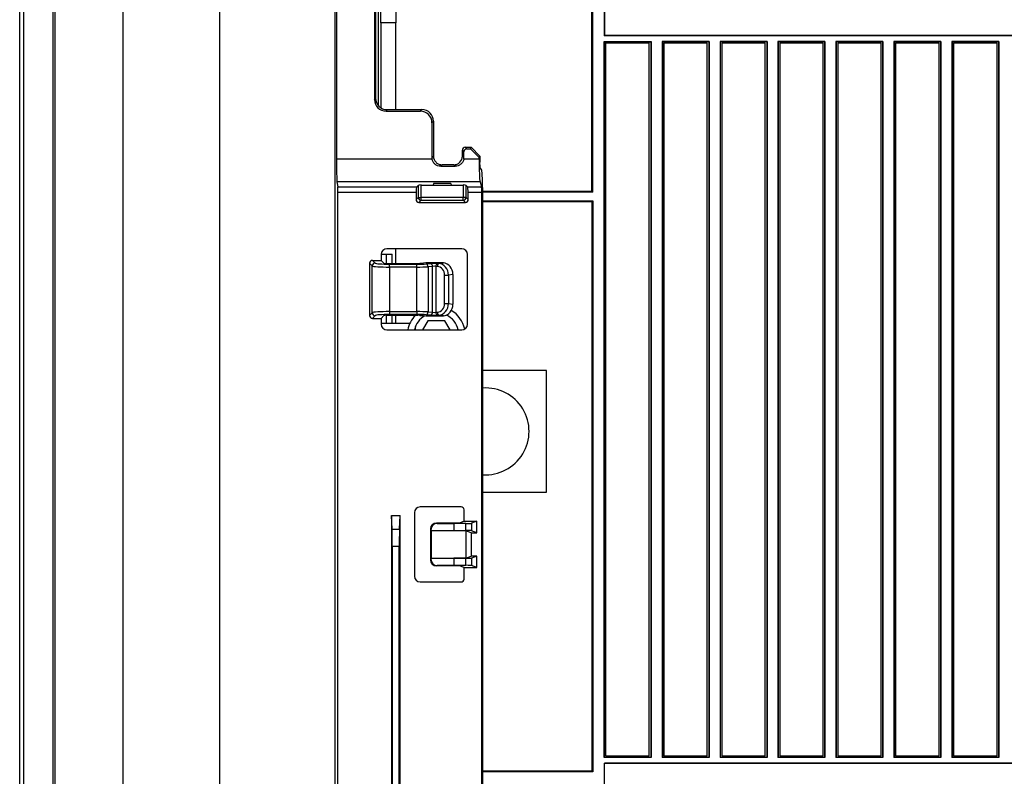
# Model space of a CAD drawing. Header units: millimetres. Extents: x 25 to 1935, y 715 to 2336.
# Tile 200 of 252: x 1641 to 1675, y 938 to 964. Entities that reach past the tile are written whole.
import ezdxf

# ---------------------------------------------------------------- set-up
doc = ezdxf.new("R2010")
doc.units = ezdxf.units.MM
doc.header["$LTSCALE"] = 2
doc.layers.get('0').update_dxf_attribs({"color": 2})

msp = doc.modelspace()

# ---------------------------------------------------------------- linework, layer by layer
at = {"color": 2, "linetype": 'Continuous', "lineweight": 30}
for p, q in [((1647.927, 1011.32), (1647.927, 916.32)), ((1651.927, 916.32), (1651.927, 1011.32)), ((1642.193, 919.645), (1642.193, 1008.196)), ((1642.252, 1008.196), (1642.252, 919.645)), ((1641.035, 919.977), (1641.035, 1007.864)), ((1641.174, 920.888), (1641.174, 1006.953)), ((1644.593, 997.02), (1644.593, 923.82)), ((1660.813, 958.07), (1660.813, 969.77)), ((1660.78, 958.104), (1660.78, 969.737)), ((1651.966, 968.62), (1651.966, 959.221)), ((1653.413, 961.054), (1653.413, 966.787)), ((1653.494, 963.92), (1653.494, 966.85)), ((1654.013, 966.92), (1654.013, 963.92)), ((1653.282, 966.575), (1653.282, 961.266)), ((1653.313, 966.523), (1653.313, 961.318)), ((1661.202, 964.369), (1661.202, 963.472)), ((1661.212, 964.359), (1661.212, 963.482)), ((1653.494, 963.92), (1653.494, 960.991)), ((1654.013, 963.92), (1653.494, 963.92)), ((1654.013, 960.92), (1654.013, 963.92)), ((1661.212, 963.482), (1661.202, 963.472)), ((1764.813, 963.472), (1661.202, 963.472)), ((1764.813, 963.482), (1661.212, 963.482)), ((1661.202, 963.272), (1662.825, 963.272)), ((1661.202, 938.569), (1661.202, 963.272)), ((1661.213, 963.26), (1661.202, 963.272)), ((1661.213, 963.26), (1662.813, 963.26)), ((1661.213, 938.58), (1661.213, 963.26)), ((1661.263, 963.22), (1662.763, 963.22)), ((1661.263, 938.62), (1661.263, 963.22)), ((1662.763, 938.62), (1662.763, 963.22)), ((1662.825, 963.272), (1662.813, 963.26)), ((1662.813, 963.26), (1662.813, 938.58)), ((1662.825, 963.272), (1662.825, 938.569)), ((1664.825, 963.272), (1663.202, 963.272)), ((1663.202, 963.272), (1663.202, 938.569)), ((1663.202, 963.272), (1663.213, 963.26)), ((1664.813, 963.26), (1663.213, 963.26)), ((1663.213, 963.26), (1663.213, 938.58)), ((1663.263, 963.22), (1664.763, 963.22)), ((1663.263, 963.22), (1663.263, 938.62)), ((1664.763, 938.62), (1664.763, 963.22)), ((1664.825, 963.272), (1664.813, 963.26)), ((1664.813, 963.26), (1664.813, 938.58)), ((1664.825, 963.272), (1664.825, 938.569)), ((1666.825, 963.272), (1665.202, 963.272)), ((1665.202, 963.272), (1665.202, 938.569)), ((1665.202, 963.272), (1665.213, 963.26)), ((1666.813, 963.26), (1665.213, 963.26)), ((1665.213, 963.26), (1665.213, 938.58)), ((1665.263, 963.22), (1666.763, 963.22)), ((1665.263, 963.22), (1665.263, 938.62)), ((1666.763, 938.62), (1666.763, 963.22)), ((1666.825, 963.272), (1666.813, 963.26)), ((1666.813, 963.26), (1666.813, 938.58)), ((1666.825, 963.272), (1666.825, 938.569)), ((1668.825, 963.272), (1667.202, 963.272)), ((1667.202, 963.272), (1667.202, 938.569)), ((1667.202, 963.272), (1667.213, 963.26)), ((1668.813, 963.26), (1667.213, 963.26)), ((1667.213, 963.26), (1667.213, 938.58)), ((1667.263, 963.22), (1668.763, 963.22)), ((1667.263, 963.22), (1667.263, 938.62)), ((1668.763, 938.62), (1668.763, 963.22)), ((1668.825, 963.272), (1668.813, 963.26)), ((1668.813, 963.26), (1668.813, 938.58)), ((1668.825, 963.272), (1668.825, 938.569)), ((1670.825, 963.272), (1669.202, 963.272)), ((1669.202, 963.272), (1669.202, 938.569)), ((1669.202, 963.272), (1669.213, 963.26)), ((1670.813, 963.26), (1669.213, 963.26)), ((1669.213, 963.26), (1669.213, 938.58)), ((1669.263, 963.22), (1670.763, 963.22)), ((1669.263, 963.22), (1669.263, 938.62)), ((1670.763, 938.62), (1670.763, 963.22)), ((1670.825, 963.272), (1670.813, 963.26)), ((1670.813, 963.26), (1670.813, 938.58)), ((1670.825, 963.272), (1670.825, 938.569)), ((1672.825, 963.272), (1671.202, 963.272)), ((1671.202, 963.272), (1671.202, 938.569)), ((1671.202, 963.272), (1671.213, 963.26)), ((1672.813, 963.26), (1671.213, 963.26)), ((1671.213, 963.26), (1671.213, 938.58)), ((1671.263, 963.22), (1672.763, 963.22)), ((1671.263, 963.22), (1671.263, 938.62)), ((1672.763, 938.62), (1672.763, 963.22)), ((1672.825, 963.272), (1672.813, 963.26)), ((1672.813, 963.26), (1672.813, 938.58)), ((1672.825, 963.272), (1672.825, 938.569)), ((1674.825, 963.272), (1673.202, 963.272)), ((1673.202, 963.272), (1673.202, 938.569)), ((1673.202, 963.272), (1673.213, 963.26)), ((1674.813, 963.26), (1673.213, 963.26)), ((1673.213, 963.26), (1673.213, 938.58)), ((1673.263, 963.22), (1673.263, 938.62)), ((1673.263, 963.22), (1674.763, 963.22)), ((1674.763, 938.62), (1674.763, 963.22)), ((1674.825, 963.272), (1674.813, 963.26)), ((1674.813, 963.26), (1674.813, 938.58)), ((1674.825, 963.272), (1674.825, 938.569)), ((1653.282, 961.266), (1653.313, 961.318)), ((1653.71, 960.92), (1653.678, 960.868)), ((1653.71, 960.92), (1654.915, 960.92)), ((1654.862, 960.868), (1654.915, 960.92)), ((1653.678, 960.868), (1654.862, 960.868)), ((1655.313, 960.522), (1655.261, 960.469)), ((1655.261, 960.469), (1655.261, 959.264)), ((1655.313, 960.522), (1655.313, 959.317)), ((1656.413, 959.62), (1656.465, 959.568)), ((1656.413, 959.62), (1656.613, 959.62)), ((1656.465, 959.568), (1656.591, 959.568)), ((1656.591, 959.568), (1656.613, 959.62)), ((1656.887, 959.272), (1656.591, 959.568)), ((1656.613, 959.62), (1656.919, 959.315)), ((1651.966, 959.221), (1655.264, 959.221)), ((1655.261, 959.264), (1655.313, 959.317)), ((1656.366, 959.468), (1656.313, 959.521)), ((1656.313, 959.317), (1656.313, 959.521)), ((1656.313, 959.317), (1656.366, 959.264)), ((1656.362, 959.221), (1656.887, 959.221)), ((1656.366, 959.264), (1656.366, 959.468)), ((1656.919, 959.315), (1656.887, 959.272)), ((1656.887, 959.221), (1656.887, 959.272)), ((1656.919, 959.315), (1656.919, 959.104)), ((1655.614, 959.02), (1655.563, 958.969)), ((1655.563, 958.969), (1656.063, 958.969)), ((1656.013, 959.02), (1655.614, 959.02)), ((1656.063, 958.969), (1656.013, 959.02)), ((1656.928, 958.904), (1656.975, 958.827)), ((1651.983, 958.433), (1652.009, 958.261)), ((1656.922, 958.433), (1651.983, 958.433)), ((1652.009, 958.261), (1654.742, 958.261)), ((1654.787, 958.306), (1654.742, 958.261)), ((1654.787, 958.306), (1654.787, 957.892)), ((1654.885, 958.32), (1655.303, 958.32)), ((1654.885, 957.892), (1654.885, 958.32)), ((1655.313, 958.373), (1655.303, 958.32)), ((1655.303, 958.32), (1655.924, 958.32)), ((1655.913, 958.373), (1655.313, 958.373)), ((1655.913, 958.373), (1655.924, 958.32)), ((1655.924, 958.32), (1656.341, 958.32)), ((1656.341, 958.32), (1656.341, 957.892)), ((1656.44, 958.306), (1656.484, 958.261)), ((1656.44, 957.892), (1656.44, 958.306)), ((1656.484, 958.261), (1656.973, 958.261)), ((1656.922, 958.433), (1656.973, 958.261)), ((1652.013, 933.458), (1652.013, 958.064)), ((1654.713, 958.064), (1652.013, 958.064)), ((1654.713, 958.064), (1654.713, 957.819)), ((1654.787, 957.892), (1654.713, 957.819)), ((1654.787, 957.892), (1654.885, 957.892)), ((1656.341, 957.892), (1654.885, 957.892)), ((1654.885, 957.794), (1654.885, 957.892)), ((1656.44, 957.892), (1656.341, 957.892)), ((1656.341, 957.794), (1656.341, 957.892)), ((1656.513, 957.819), (1656.44, 957.892)), ((1656.513, 957.819), (1656.513, 958.064)), ((1656.982, 958.064), (1656.513, 958.064)), ((1656.982, 910.721), (1656.982, 958.064)), ((1657.012, 958.104), (1660.78, 958.104)), ((1660.813, 958.07), (1657.013, 958.07)), ((1657.013, 910.734), (1657.013, 958.03)), ((1660.78, 958.104), (1660.813, 958.07)), ((1654.812, 957.72), (1654.885, 957.794)), ((1654.812, 957.72), (1656.415, 957.72)), ((1654.885, 957.794), (1656.341, 957.794)), ((1656.341, 957.794), (1656.415, 957.72)), ((1657.013, 957.77), (1660.813, 957.77)), ((1660.78, 957.737), (1657.013, 957.737)), ((1660.78, 957.737), (1660.813, 957.77)), ((1660.78, 957.737), (1660.78, 938.104)), ((1660.813, 957.77), (1660.813, 938.07)), ((1653.509, 955.922), (1653.509, 955.72)), ((1653.51, 955.937), (1653.69, 955.937)), ((1653.69, 955.937), (1653.89, 955.937)), ((1653.69, 955.616), (1653.69, 955.937)), ((1656.289, 956.121), (1653.708, 956.121)), ((1653.89, 955.937), (1653.894, 955.937)), ((1653.89, 955.615), (1653.89, 955.937)), ((1653.894, 955.615), (1653.894, 955.937)), ((1654.013, 955.615), (1654.013, 956.121)), ((1656.488, 953.519), (1656.488, 955.922)), ((1653.2, 955.529), (1653.108, 955.621)), ((1653.108, 955.621), (1653.108, 953.82)), ((1653.2, 953.912), (1653.2, 955.529)), ((1653.207, 955.72), (1653.299, 955.628)), ((1653.207, 955.72), (1653.509, 955.72)), ((1653.509, 955.72), (1653.606, 955.623)), ((1653.706, 955.615), (1654.778, 955.615)), ((1653.797, 955.489), (1653.797, 955.588)), ((1653.797, 955.588), (1654.741, 955.588)), ((1653.797, 955.489), (1653.797, 953.952)), ((1654.741, 955.489), (1653.797, 955.489)), ((1654.741, 955.489), (1654.741, 955.588)), ((1654.741, 953.952), (1654.741, 955.489)), ((1654.842, 955.618), (1654.969, 955.627)), ((1655.063, 955.599), (1655.215, 955.61)), ((1655.28, 955.51), (1655.127, 955.499)), ((1655.127, 955.499), (1655.127, 953.942)), ((1655.28, 953.931), (1655.28, 955.51)), ((1655.394, 955.512), (1655.394, 953.929)), ((1655.449, 955.509), (1655.394, 955.512)), ((1655.444, 955.612), (1655.499, 955.609)), ((1655.499, 955.609), (1655.652, 955.632)), ((1655.697, 955.209), (1655.834, 955.209)), ((1655.697, 954.232), (1655.697, 955.209)), ((1655.984, 955.231), (1655.834, 955.209)), ((1655.834, 955.209), (1655.834, 954.232)), ((1655.984, 955.231), (1655.984, 954.209)), ((1655.697, 954.232), (1655.834, 954.232)), ((1655.834, 954.232), (1655.984, 954.209)), ((1653.108, 953.82), (1653.2, 953.912)), ((1653.299, 953.813), (1653.207, 953.72)), ((1653.509, 953.72), (1653.606, 953.817)), ((1653.69, 953.537), (1653.69, 953.825)), ((1653.706, 953.825), (1654.778, 953.825)), ((1653.797, 953.952), (1654.741, 953.952)), ((1653.797, 953.952), (1653.797, 953.852)), ((1654.741, 953.852), (1653.797, 953.852)), ((1653.89, 953.537), (1653.89, 953.825)), ((1653.894, 953.537), (1653.894, 953.825)), ((1654.013, 953.537), (1654.013, 953.825)), ((1654.741, 953.952), (1654.741, 953.852)), ((1654.842, 953.823), (1654.969, 953.814)), ((1655.215, 953.831), (1655.063, 953.842)), ((1655.127, 953.942), (1655.28, 953.931)), ((1655.394, 953.929), (1655.449, 953.932)), ((1655.499, 953.832), (1655.444, 953.829)), ((1655.652, 953.809), (1655.499, 953.832)), ((1653.207, 953.72), (1653.509, 953.72)), ((1653.509, 953.72), (1653.509, 953.519)), ((1654.497, 953.537), (1653.509, 953.537)), ((1654.694, 953.32), (1654.694, 953.438)), ((1655.124, 953.637), (1654.941, 953.32)), ((1655.702, 953.637), (1655.124, 953.637)), ((1655.885, 953.32), (1655.702, 953.637)), ((1653.708, 953.32), (1656.289, 953.32)), ((1659.213, 951.92), (1657.013, 951.92)), ((1659.213, 947.72), (1659.213, 951.92)), ((1657.013, 947.72), (1659.213, 947.72)), ((1654.654, 947.017), (1654.654, 944.824)), ((1656.271, 947.216), (1654.853, 947.216)), ((1656.371, 946.72), (1656.371, 947.117)), ((1653.863, 946.92), (1653.863, 916.28)), ((1653.887, 946.444), (1653.863, 946.92)), ((1653.863, 946.92), (1654.163, 946.92)), ((1654.14, 946.444), (1654.163, 946.92)), ((1654.163, 915.833), (1654.163, 946.92)), ((1655.413, 946.658), (1655.439, 946.647)), ((1656.213, 946.658), (1655.413, 946.658)), ((1655.439, 946.647), (1656.013, 946.642)), ((1656.432, 946.642), (1656.013, 946.642)), ((1656.013, 946.642), (1656.013, 946.399)), ((1656.371, 946.72), (1656.213, 946.658)), ((1656.371, 946.72), (1656.812, 946.72)), ((1656.432, 946.399), (1656.432, 946.642)), ((1656.812, 946.72), (1656.632, 946.649)), ((1656.632, 946.649), (1656.632, 946.392)), ((1656.812, 946.32), (1656.812, 946.72)), ((1653.887, 946.444), (1654.14, 946.444)), ((1655.235, 946.45), (1655.213, 946.458)), ((1655.213, 946.458), (1655.213, 945.383)), ((1656.433, 946.392), (1655.234, 946.392)), ((1655.234, 946.392), (1655.235, 946.392)), ((1655.234, 946.392), (1655.234, 945.449)), ((1655.235, 946.392), (1655.235, 946.45)), ((1656.013, 946.399), (1655.235, 946.392)), ((1656.013, 946.399), (1656.432, 946.399)), ((1656.612, 946.32), (1656.433, 946.392)), ((1656.433, 946.392), (1656.433, 945.449)), ((1656.612, 946.32), (1656.812, 946.32)), ((1656.612, 946.32), (1656.612, 945.52)), ((1656.812, 946.32), (1656.632, 946.392)), ((1654.135, 945.853), (1653.891, 945.853)), ((1653.891, 945.853), (1653.891, 916.975)), ((1654.135, 916.975), (1654.135, 945.853)), ((1655.213, 945.383), (1655.235, 945.391)), ((1655.234, 945.449), (1655.235, 945.449)), ((1655.234, 945.449), (1656.433, 945.449)), ((1655.235, 945.449), (1656.013, 945.442)), ((1655.235, 945.391), (1655.235, 945.449)), ((1656.432, 945.442), (1656.013, 945.442)), ((1656.013, 945.442), (1656.013, 945.199)), ((1656.432, 945.199), (1656.432, 945.442)), ((1656.433, 945.449), (1656.612, 945.52)), ((1656.812, 945.52), (1656.612, 945.52)), ((1656.812, 945.52), (1656.632, 945.449)), ((1656.632, 945.449), (1656.632, 945.192)), ((1656.812, 945.12), (1656.812, 945.52)), ((1655.439, 945.194), (1655.413, 945.183)), ((1656.213, 945.183), (1655.413, 945.183)), ((1656.013, 945.199), (1655.439, 945.194)), ((1656.013, 945.199), (1656.432, 945.199)), ((1656.371, 945.12), (1656.213, 945.183)), ((1656.371, 945.12), (1656.812, 945.12)), ((1656.371, 944.724), (1656.371, 945.12)), ((1656.812, 945.12), (1656.632, 945.192)), ((1654.853, 944.625), (1656.271, 944.625)), ((1661.213, 938.58), (1661.202, 938.569)), ((1662.825, 938.569), (1661.202, 938.569)), ((1661.213, 938.58), (1662.813, 938.58)), ((1662.763, 938.62), (1661.263, 938.62)), ((1662.813, 938.58), (1662.825, 938.569)), ((1663.213, 938.58), (1663.202, 938.569)), ((1664.825, 938.569), (1663.202, 938.569)), ((1663.213, 938.58), (1664.813, 938.58)), ((1664.763, 938.62), (1663.263, 938.62)), ((1664.813, 938.58), (1664.825, 938.569)), ((1665.213, 938.58), (1665.202, 938.569)), ((1666.825, 938.569), (1665.202, 938.569)), ((1665.213, 938.58), (1666.813, 938.58)), ((1666.763, 938.62), (1665.263, 938.62)), ((1666.813, 938.58), (1666.825, 938.569)), ((1667.213, 938.58), (1667.202, 938.569)), ((1668.825, 938.569), (1667.202, 938.569)), ((1667.213, 938.58), (1668.813, 938.58)), ((1668.763, 938.62), (1667.263, 938.62)), ((1668.813, 938.58), (1668.825, 938.569)), ((1669.213, 938.58), (1669.202, 938.569)), ((1670.825, 938.569), (1669.202, 938.569)), ((1669.213, 938.58), (1670.813, 938.58)), ((1670.763, 938.62), (1669.263, 938.62)), ((1670.813, 938.58), (1670.825, 938.569)), ((1671.213, 938.58), (1671.202, 938.569)), ((1672.825, 938.569), (1671.202, 938.569)), ((1671.213, 938.58), (1672.813, 938.58)), ((1672.763, 938.62), (1671.263, 938.62)), ((1672.813, 938.58), (1672.825, 938.569)), ((1673.213, 938.58), (1673.202, 938.569)), ((1674.825, 938.569), (1673.202, 938.569)), ((1673.213, 938.58), (1674.813, 938.58)), ((1674.763, 938.62), (1673.263, 938.62)), ((1674.813, 938.58), (1674.825, 938.569)), ((1764.813, 938.369), (1661.213, 938.369)), ((1661.213, 937.472), (1661.213, 938.369)), ((1764.813, 938.359), (1661.213, 938.359)), ((1657.013, 938.104), (1660.78, 938.104)), ((1660.813, 938.07), (1657.013, 938.07)), ((1660.78, 938.104), (1660.813, 938.07))]:
    msp.add_line(p, q, dxfattribs=at)
for centre, radius, start, end in [((1654.889, 957.896), 0.102, 181.9981, 268.0019), ((1656.338, 957.896), 0.102, 271.9981, 358.0019), ((1653.3, 955.528), 0.101, 90.5081, 179.4919), ((1655.031, 955.508), 0.0962, 354.8015, 70.8622), ((1655.184, 955.519), 0.0962, 354.8015, 70.8622), ((1655.493, 955.525), 0.0996, 119.3271, 187.3678), ((1655.547, 955.522), 0.0996, 119.3271, 187.3678), ((1653.3, 953.913), 0.101, 180.5081, 269.4919), ((1655.413, 953.137), 1, 136.4885, 169.47), ((1655.413, 953.137), 0.78, 120.2538, 166.45), ((1655.031, 953.933), 0.0962, 289.1378, 5.1985), ((1655.184, 953.922), 0.0962, 289.1378, 5.1985), ((1655.493, 953.916), 0.0996, 172.6322, 240.6729), ((1655.547, 953.919), 0.0996, 172.6322, 240.6729), ((1655.413, 953.137), 0.78, 13.55, 63.4899), ((1655.413, 953.137), 1, 12.1495, 58.9336), ((1657.113, 949.82), 1.5, 266.1774, 93.8226)]:
    msp.add_arc(centre, radius, start, end, dxfattribs=at)
for centre, major_axis, ratio, start_param, end_param in [((1653.68, 961.267), (-0.206, -0.343), 0.99484, 5.254374, 6.820609), ((1653.712, 961.32), (-0.206, -0.343), 0.99484, 5.254374, 6.820609), ((1654.912, 960.519), (-0.285, -0.285), 0.992433, 2.359993, 3.923193), ((1654.859, 960.466), (-0.285, -0.285), 0.992433, 2.359993, 3.923193), ((1656.414, 959.52), (0.0712, -0.0712), 0.992433, 2.359993, 3.923193), ((1656.466, 959.468), (0.0712, -0.0712), 0.992433, 2.359993, 3.923193), ((1651.987, 959.221), (0, 0.8), 0.026186, 1.570796, 2.96706), ((1655.562, 959.267), (0.214, 0.214), 0.992433, 2.359993, 2.505087), ((1655.614, 959.319), (0.214, 0.214), 0.992433, 2.359993, 3.150047), ((1656.012, 959.319), (-0.214, 0.214), 0.992433, 3.133138, 3.923193), ((1656.064, 959.267), (-0.214, 0.214), 0.992433, 3.778098, 3.923193), ((1656.929, 959.221), (0, 0.8), 0.052408, 1.570796, 2.96706), ((1652.008, 958.064), (0, 0.2), 0.026186, 4.712389, 6.108652), ((1654.748, 958.064), (0, 0.2), 0.176327, 0.174533, 1.570796), ((1654.885, 958.303), (0.0999, 0), 0.176327, 1.570796, 2.96706), ((1656.341, 958.303), (0.0999, 0), 0.176327, 0.174533, 1.570796), ((1656.478, 958.064), (0, 0.2), 0.176327, 4.712389, 6.108652), ((1656.971, 958.064), (0, 0.2), 0.052408, 4.712389, 6.108655), ((1654.815, 957.822), (0.0728, 0.0728), 0.970288, 2.371274, 3.911912), ((1656.412, 957.822), (-0.0728, 0.0728), 0.970288, 2.371274, 3.911912), ((1653.71, 955.92), (0.142, -0.142), 0.992433, 2.359993, 3.923193), ((1656.288, 955.92), (-0.142, -0.142), 0.992433, 2.359993, 3.923193), ((1653.208, 955.62), (0.0712, -0.0712), 0.992433, 2.359993, 3.923187), ((1653.797, 955.533), (0.6, 0), 0.072907, 3.228859, 4.712389), ((1653.797, 955.632), (0.5, 0), 0.087489, 3.228859, 4.712389), ((1653.706, 955.624), (0.1, 0), 0.087489, 3.228859, 4.712389), ((1654.741, 955.632), (0.5, 0), 0.087489, 4.712389, 5.410521), ((1654.741, 955.533), (0.6, 0), 0.072907, 4.712389, 5.410521), ((1654.778, 955.624), (0.1, 0), 0.087489, 4.712389, 5.410521), ((1655.355, 955.587), (0.6, 0), 0.087489, 1.051687, 2.268928), ((1655.344, 955.596), (0.2, 0), 0.087489, 1.047198, 2.268928), ((1655.344, 955.497), (0.1, 0), 0.174977, 1.047198, 2.268928), ((1655.437, 955.209), (0, 0.301), 0.86355, 4.712389, 6.239594), ((1655.487, 955.209), (-0.015, 0.4), 0.86448, 4.680102, 6.207307), ((1655.637, 955.231), (0, 0.401), 0.86355, 4.712389, 6.232853), ((1655.437, 954.232), (0, 0.301), 0.86355, 3.185184, 4.712389), ((1655.487, 954.232), (0.015, 0.4), 0.86448, 3.217471, 4.744676), ((1655.637, 954.209), (0, 0.401), 0.86355, 3.191925, 4.712389), ((1653.208, 953.821), (0.0712, 0.0712), 0.992433, 2.359999, 3.923193), ((1653.797, 953.908), (0.6, 0), 0.072907, 1.570796, 3.054326), ((1653.797, 953.809), (0.5, 0), 0.087489, 1.570796, 3.054326), ((1653.706, 953.817), (0.1, 0), 0.087489, 1.570796, 3.054326), ((1654.741, 953.908), (0.6, 0), 0.072907, 0.872665, 1.570796), ((1654.741, 953.809), (0.5, 0), 0.087489, 0.872665, 1.570796), ((1654.778, 953.817), (0.1, 0), 0.087489, 0.872665, 1.570796), ((1655.355, 953.854), (0.6, 0), 0.087489, 4.014257, 5.231498), ((1655.344, 953.844), (0.2, 0), 0.087489, 4.014257, 5.235988), ((1655.344, 953.944), (0.1, 0), 0.174977, 4.014257, 5.235988), ((1653.71, 953.52), (0.142, 0.142), 0.992433, 2.359993, 3.923193), ((1656.288, 953.52), (-0.142, 0.142), 0.992433, 2.359993, 3.923193), ((1654.855, 947.015), (-0.142, 0.142), 0.992433, 5.501585, 7.064785), ((1656.27, 947.116), (0.0712, 0.0712), 0.992433, 5.501585, 7.064785), ((1655.414, 946.457), (0.187, -0.074), 0.995592, 1.95209, 3.519844), ((1655.44, 946.447), (0.2, -0.045), 0.972431, 1.789633, 3.357387), ((1656.432, 946.649), (0.2, 0), 0.034921, 4.712389, 6.195919), ((1653.886, 945.853), (0, 0.6), 0.008727, 4.712389, 6.108652), ((1654.14, 945.853), (0, 0.6), 0.008727, 0.174533, 1.570796), ((1656.432, 946.392), (0.2, 0), 0.034921, 0.087266, 1.570796), ((1655.414, 945.383), (0.187, 0.074), 0.995592, 2.763341, 4.331096), ((1655.44, 945.394), (0.2, 0.045), 0.972431, 2.925798, 4.493553), ((1656.432, 945.449), (0.2, 0), 0.034921, 4.712389, 6.195919), ((1656.432, 945.192), (0.2, 0), 0.034921, 0.087266, 1.570796), ((1654.855, 944.825), (-0.142, -0.142), 0.992433, 5.501585, 7.064785), ((1656.27, 944.725), (0.0712, -0.0712), 0.992433, 5.501585, 7.064785)]:
    msp.add_ellipse(centre, major_axis=major_axis, ratio=ratio, start_param=start_param, end_param=end_param, dxfattribs=at)
for points, knots in [([(1655.563, 958.969), (1655.527, 958.969), (1655.492, 958.975), (1655.425, 958.999), (1655.394, 959.017), (1655.339, 959.062), (1655.316, 959.089), (1655.281, 959.151), (1655.269, 959.185), (1655.264, 959.221)], [0, 0, 0, 0, 0.25, 0.25, 0.5, 0.5, 0.75, 0.75, 1, 1, 1, 1]), ([(1656.362, 959.221), (1656.357, 959.185), (1656.346, 959.151), (1656.31, 959.089), (1656.287, 959.062), (1656.233, 959.017), (1656.201, 958.999), (1656.135, 958.975), (1656.099, 958.969), (1656.063, 958.969)], [0, 0, 0, 0, 0.25, 0.25, 0.5, 0.5, 0.75, 0.75, 1, 1, 1, 1]), ([(1655.402, 959.104), (1655.43, 959.076), (1655.463, 959.055), (1655.536, 959.027), (1655.574, 959.02), (1655.614, 959.02)], [0, 0, 0, 0, 0.5, 0.5, 1, 1, 1, 1]), ([(1656.013, 959.02), (1656.052, 959.02), (1656.09, 959.027), (1656.145, 959.048), (1656.162, 959.057), (1656.194, 959.078), (1656.21, 959.09), (1656.224, 959.104)], [0, 0, 0, 0, 0.5, 0.5, 0.75, 0.75, 1, 1, 1, 1]), ([(1656.928, 958.904), (1656.927, 958.907), (1656.926, 958.913), (1656.923, 958.935), (1656.922, 958.95), (1656.92, 959.005), (1656.919, 959.054), (1656.919, 959.104)], [0, 0, 0, 0, 0.25, 0.25, 0.5, 0.5, 1, 1, 1, 1]), ([(1657.013, 958.03), (1657.013, 958.08), (1657.013, 958.129), (1657.012, 958.226), (1657.011, 958.274), (1657.009, 958.366), (1657.008, 958.41), (1657.005, 958.494), (1657.004, 958.534), (1657, 958.607), (1656.998, 958.64), (1656.994, 958.699), (1656.992, 958.725), (1656.987, 958.769), (1656.985, 958.787), (1656.98, 958.813), (1656.977, 958.823), (1656.975, 958.827)], [0, 0, 0, 0, 0.125, 0.125, 0.25, 0.25, 0.375, 0.375, 0.5, 0.5, 0.625, 0.625, 0.75, 0.75, 0.875, 0.875, 1, 1, 1, 1])]:
    msp.add_open_spline(points, degree=3, knots=knots, dxfattribs=at)
for points in [[(1655.652, 955.632), (1655.653, 955.632), (1655.654, 955.632), (1655.655, 955.632)], [(1655.655, 953.809), (1655.654, 953.809), (1655.653, 953.809), (1655.652, 953.809)]]:
    msp.add_open_spline(points, degree=3, dxfattribs=at)

doc.saveas('drawing.dxf')
